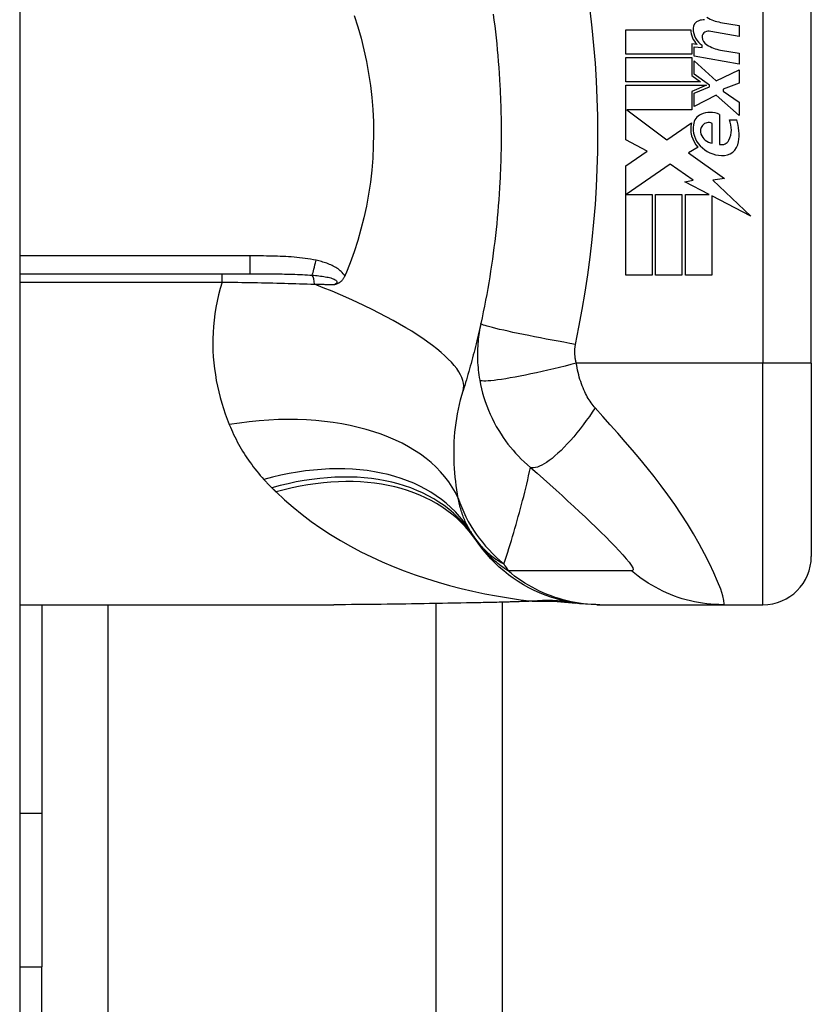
# Model space of a CAD drawing. Header units: inches. Extents: x 5 to 160, y 9 to 87.
# Tile 179 of 203: x 85.63 to 86.275, y 24.414 to 25.216. Entities that reach past the tile are written whole.
import ezdxf

# ---------------------------------------------------------------- set-up
doc = ezdxf.new("R2010")
doc.units = ezdxf.units.IN
doc.header["$MEASUREMENT"] = 0
doc.layers.add('Visible Edges(ANSI)', color=7, linetype='Continuous', lineweight=25)
doc.layers.add('Visible Tangent Edges(ANSI)', color=7, linetype='Continuous', lineweight=25)

msp = doc.modelspace()

# ---------------------------------------------------------------- linework, layer by layer
at = {"layer": 'Visible Edges(ANSI)'}
for p, q in [((85.63008, 62.51508), (85.63008, 21.03408)), ((86.27496, 24.93607), (86.27496, 25.31009)), ((86.20106, 25.21385), (86.21606, 25.2112)), ((86.12386, 25.2078), (86.17686, 25.2078)), ((86.12386, 25.188), (86.12386, 25.2078)), ((86.21606, 25.2024), (86.19306, 25.20646)), ((86.21606, 25.2112), (86.21606, 25.2024)), ((86.17776, 25.1962), (86.17776, 25.188)), ((86.18186, 25.19584), (86.17776, 25.1962)), ((86.17966, 25.1938), (86.18606, 25.19324)), ((86.17966, 25.18622), (86.17966, 25.1938)), ((86.18606, 25.19324), (86.18606, 25.19518)), ((86.20106, 25.19125), (86.21606, 25.1886)), ((86.17776, 25.188), (86.12386, 25.188)), ((86.12386, 25.1852), (86.17776, 25.1852)), ((86.12386, 25.1654), (86.12386, 25.1852)), ((86.17776, 25.1852), (86.17776, 25.17042)), ((86.21606, 25.1798), (86.17966, 25.18622)), ((86.17966, 25.1824), (86.19733, 25.1662)), ((86.17966, 25.1715), (86.17966, 25.1824)), ((86.21606, 25.1886), (86.21606, 25.1798)), ((86.19733, 25.1662), (86.21606, 25.1752)), ((86.21606, 25.1752), (86.21606, 25.1644)), ((86.18466, 25.1654), (86.12386, 25.1654)), ((86.17776, 25.17042), (86.18466, 25.1654)), ((86.19191, 25.1626), (86.17966, 25.1715)), ((86.12386, 25.1626), (86.18953, 25.1626)), ((86.12386, 25.118), (86.12386, 25.1626)), ((86.18953, 25.1626), (86.17776, 25.1576)), ((86.17776, 25.1576), (86.17776, 25.1426)), ((86.17966, 25.156), (86.19191, 25.1612)), ((86.19191, 25.1612), (86.19191, 25.1626)), ((86.21606, 25.1644), (86.20306, 25.1594)), ((86.20306, 25.1594), (86.20306, 25.1578)), ((86.20306, 25.1578), (86.21606, 25.1488)), ((86.17966, 25.1452), (86.17966, 25.156)), ((86.19746, 25.1544), (86.17966, 25.1452)), ((86.21606, 25.138), (86.19746, 25.1544)), ((86.21606, 25.1488), (86.21606, 25.138)), ((86.12469, 25.1426), (86.15736, 25.1182)), ((86.17776, 25.1426), (86.12469, 25.1426)), ((86.20026, 25.1388), (86.20026, 25.1144)), ((86.20826, 25.1344), (86.21426, 25.1344)), ((86.15736, 25.1182), (86.17726, 25.132)), ((86.19426, 25.1154), (86.19426, 25.1314)), ((86.14126, 25.10875), (86.12386, 25.118)), ((86.12386, 25.097), (86.14126, 25.10875)), ((86.18266, 25.11203), (86.17496, 25.1074)), ((86.17496, 25.1074), (86.20432, 25.08646)), ((86.12386, 25.0078), (86.12386, 25.097)), ((86.16006, 25.0982), (86.12426, 25.0736)), ((86.17876, 25.08511), (86.16006, 25.0982)), ((86.17206, 25.0838), (86.17876, 25.08511)), ((86.20432, 25.08646), (86.19486, 25.08513)), ((86.19486, 25.08513), (86.22566, 25.0559)), ((86.19165, 25.0736), (86.17206, 25.0838)), ((86.12426, 25.0736), (86.14526, 25.0736)), ((86.14526, 25.0736), (86.14526, 25.0078)), ((86.14806, 25.0736), (86.16946, 25.0736)), ((86.14806, 25.0078), (86.14806, 25.0736)), ((86.16946, 25.0736), (86.16946, 25.0078)), ((86.17246, 25.0736), (86.19165, 25.0736)), ((86.17246, 25.0078), (86.17246, 25.0736)), ((86.19386, 25.07245), (86.19386, 25.0078)), ((86.22566, 25.0559), (86.19386, 25.07245)), ((85.63008, 25.0089), (85.81747, 25.0089)), ((86.14526, 25.0078), (86.12386, 25.0078)), ((86.16946, 25.0078), (86.14806, 25.0078)), ((86.19386, 25.0078), (86.17246, 25.0078)), ((86.27496, 24.93607), (86.27496, 24.77859)), ((86.02308, 24.74103), (86.02308, 22.87658)), ((85.63008, 24.73922), (85.88602, 24.73922)), ((85.64808, 24.73922), (85.64808, 24.56907)), ((86.1002, 24.73922), (86.10262, 24.73922)), ((86.10262, 24.73922), (86.20305, 24.73922)), ((86.20305, 24.73922), (86.23559, 24.73922)), ((85.64808, 24.56907), (85.63008, 24.56907)), ((85.64808, 24.56907), (85.64808, 24.44407)), ((85.64808, 23.01525), (85.64808, 24.44407))]:
    msp.add_line(p, q, dxfattribs=at)
at = {"layer": 'Visible Edges(ANSI)', "flags": 128}
for points in [[(85.90247, 25.21933), (85.90544, 25.21015), (85.90812, 25.20084), (85.91049, 25.19139), (85.91256, 25.18183), (85.91432, 25.17216), (85.91576, 25.16239), (85.91688, 25.15259), (85.91769, 25.14274), (85.91817, 25.13286), (85.91832, 25.12297), (85.91816, 25.11306), (85.91767, 25.10315), (85.91685, 25.09328), (85.91573, 25.08349), (85.91428, 25.07378), (85.91253, 25.06416), (85.91047, 25.05465), (85.9081, 25.04525), (85.90543, 25.03597), (85.90246, 25.02681), (85.89919, 25.01779), (85.89563, 25.0089)], [(86.01583, 25.22055), (86.01646, 25.21573), (86.01706, 25.21091), (86.01762, 25.20608), (86.01816, 25.20124), (86.01866, 25.1964), (86.01913, 25.19156), (86.01956, 25.18672), (86.01997, 25.18187), (86.02034, 25.17701), (86.02068, 25.17216), (86.02099, 25.1673), (86.02126, 25.16244)], [(86.02126, 25.16244), (86.02143, 25.15916), (86.02158, 25.15588), (86.02172, 25.1526), (86.02185, 25.14933), (86.02196, 25.14605), (86.02205, 25.14277), (86.02213, 25.13949), (86.0222, 25.1362), (86.02225, 25.13292), (86.02228, 25.12964), (86.02231, 25.12636), (86.02231, 25.12308), (86.02231, 25.1198), (86.02228, 25.11651), (86.02225, 25.11323), (86.0222, 25.10995), (86.02213, 25.10667), (86.02205, 25.10339), (86.02196, 25.10011), (86.02185, 25.09683), (86.02172, 25.09355), (86.02158, 25.09027), (86.02143, 25.087), (86.02126, 25.08372)], [(86.02126, 25.08372), (86.02099, 25.07886), (86.02068, 25.074), (86.02034, 25.06914), (86.01997, 25.06429), (86.01956, 25.05944), (86.01913, 25.05459), (86.01866, 25.04975), (86.01816, 25.04491), (86.01762, 25.04008), (86.01706, 25.03525), (86.01646, 25.03043), (86.01583, 25.02561), (86.01516, 25.0208), (86.01447, 25.01599), (86.01374, 25.01119), (86.01298, 25.0064), (86.01219, 25.00161), (86.01136, 24.99683), (86.01051, 24.99206), (86.00962, 24.98729), (86.00869, 24.98254), (86.00774, 24.97779), (86.00675, 24.97306), (86.00573, 24.96833)], [(85.89487, 25.00711), (85.89466, 25.00665), (85.89443, 25.00619), (85.8942, 25.00575), (85.89394, 25.00532), (85.89367, 25.0049), (85.89339, 25.00449), (85.89309, 25.0041), (85.89278, 25.00372), (85.89245, 25.00336), (85.89211, 25.00301), (85.89175, 25.00268), (85.89139, 25.00237), (85.89103, 25.00209), (85.89067, 25.00184), (85.8903, 25.0016), (85.88993, 25.00138), (85.88956, 25.00118), (85.88918, 25.001), (85.88881, 25.00083), (85.88843, 25.00067), (85.88806, 25.00053), (85.88768, 25.00039), (85.8873, 25.00026), (85.88692, 25.00015)], [(85.89563, 25.0089), (85.8956, 25.00883), (85.89557, 25.00875), (85.89553, 25.00868), (85.8955, 25.00861), (85.89547, 25.00853), (85.89544, 25.00846), (85.89541, 25.00838), (85.89538, 25.00831), (85.89534, 25.00823), (85.89531, 25.00816), (85.89528, 25.00808), (85.89525, 25.00801), (85.89522, 25.00793), (85.89519, 25.00786), (85.89515, 25.00778), (85.89512, 25.00771), (85.89509, 25.00763), (85.89506, 25.00756), (85.89503, 25.00749), (85.895, 25.00741), (85.89496, 25.00734), (85.89493, 25.00726), (85.8949, 25.00719), (85.89487, 25.00711)], [(86.00573, 24.96833), (86.00521, 24.96598), (86.00468, 24.96362), (86.00414, 24.96128), (86.0036, 24.95894), (86.00305, 24.95661), (86.00249, 24.95428), (86.00192, 24.95196), (86.00135, 24.94965), (86.00077, 24.94735), (86.00019, 24.94505), (85.99959, 24.94276), (85.99899, 24.94047), (85.99839, 24.9382), (85.99777, 24.93592), (85.99715, 24.93366), (85.99653, 24.9314), (85.99589, 24.92915), (85.99525, 24.92691), (85.9946, 24.92467), (85.99395, 24.92244), (85.99329, 24.92021), (85.99262, 24.91799), (85.99195, 24.91578), (85.99127, 24.91358)], [(86.1002, 24.73922), (86.09556, 24.73931), (86.09088, 24.73959), (86.08618, 24.74006), (86.08146, 24.74072), (86.07674, 24.74157), (86.07204, 24.74263), (86.06735, 24.74388), (86.06271, 24.74533), (86.05811, 24.74698), (86.05357, 24.74882), (86.0491, 24.75085), (86.04472, 24.75306), (86.04043, 24.75546), (86.03625, 24.75803), (86.03219, 24.76077), (86.02826, 24.76366), (86.02446, 24.76671), (86.0208, 24.76989), (86.0173, 24.7732), (86.01395, 24.77664), (86.01077, 24.78018), (86.00776, 24.78382), (86.00491, 24.78755), (86.00224, 24.79135)], [(86.0046, 24.74068), (85.97443, 24.7402), (85.94454, 24.73972), (85.91504, 24.73936), (85.88602, 24.73922)], [(86.0527, 24.74202), (86.0289, 24.74118), (86.0046, 24.74068)], [(86.0527, 24.74202), (86.06788, 24.74197), (86.083, 24.74048)]]:
    msp.add_lwpolyline(points, dxfattribs=at)
at = {"layer": 'Visible Edges(ANSI)'}
for centre, radius, start, end in [((86.18543, 25.20874), 0.00676, 106.9928, 179.47765), ((86.18907, 25.19684), 0.0192, 93.6169, 106.9928), ((86.206, 25.24445), 0.031, 238.55841, 260.82565), ((86.19285, 25.20747), 0.016, 178.79525, 226.5849), ((86.19467, 25.20866), 0.016, 179.47765, 237.41137), ((86.18995, 25.20223), 0.004, 113.55712, 186.03001), ((86.19163, 25.19838), 0.0082, 80, 113.55712), ((86.19433, 25.2027), 0.0084, 186.03001, 237.59924), ((86.20644, 25.22178), 0.031, 237.59924, 260), ((86.18915, 25.12953), 0.01013, 113.84447, 175.08017), ((86.19266, 25.12161), 0.0188, 66.15553, 113.84447), ((86.18936, 25.12655), 0.02046, 334.67838, 22.56091), ((86.17562, 25.12234), 0.04048, 351.56052, 17.33425), ((86.1987, 25.12708), 0.022, 167.07905, 223.17854), ((86.1987, 25.12708), 0.01992, 170.40854, 224.16843), ((86.19194, 25.12523), 0.0073, 141.16516, 199.37968), ((86.19121, 25.12581), 0.00637, 61.45471, 141.16516), ((86.19562, 25.12652), 0.0112, 199.37968, 262.99755), ((86.20207, 25.12054), 0.0064, 253.52609, 334.67838), ((86.20345, 25.1317), 0.02654, 224.16843, 266.56465), ((86.20264, 25.11833), 0.01315, 266.56465, 351.56052), ((86.09817, 24.86038), 0.11811, 211.30007, 213.52082), ((86.49475, 25.12308), 0.59381, 213.52082, 213.96213), ((86.23559, 24.77859), 0.03937, 270, 0)]:
    msp.add_arc(centre, radius, start, end, dxfattribs=at)
at = {"layer": 'Visible Tangent Edges(ANSI)'}
for p, q in [((86.23559, 25.31009), (86.23559, 24.93607)), ((85.81747, 25.02348), (85.63008, 25.02348)), ((85.81747, 25.02348), (85.81747, 25.0089)), ((85.79503, 25.00216), (85.79503, 25.0089)), ((85.63008, 25.00216), (85.79503, 25.00216)), ((86.23559, 24.93607), (86.08351, 24.93607)), ((86.27496, 24.93607), (86.23559, 24.93607)), ((86.23559, 24.73922), (86.23559, 24.93607)), ((85.96923, 22.90525), (85.96923, 24.74011)), ((85.70193, 24.73922), (85.70193, 22.98113)), ((85.63008, 24.44407), (85.64808, 24.44407))]:
    msp.add_line(p, q, dxfattribs=at)
at = {"layer": 'Visible Tangent Edges(ANSI)', "flags": 128}
for points in [[(86.08285, 24.9514), (86.08559, 24.96554), (86.08829, 24.9797), (86.09073, 24.99391), (86.0929, 25.00816), (86.09482, 25.02244), (86.09647, 25.03676), (86.09787, 25.0511), (86.09902, 25.06547), (86.09991, 25.07986), (86.10054, 25.09426), (86.10093, 25.10866), (86.10105, 25.12308), (86.10093, 25.13749), (86.10054, 25.1519), (86.09991, 25.1663), (86.09902, 25.18068), (86.09787, 25.19505), (86.09647, 25.2094), (86.09482, 25.22371)], [(85.87153, 25.01993), (85.86932, 25.02039), (85.86709, 25.0208), (85.86486, 25.02116), (85.86262, 25.02149), (85.86038, 25.02178), (85.85813, 25.02204), (85.85588, 25.02226), (85.85362, 25.02246), (85.85136, 25.02264), (85.84911, 25.02279), (85.84685, 25.02292), (85.84459, 25.02303), (85.84233, 25.02313), (85.84007, 25.02321), (85.83781, 25.02327), (85.83555, 25.02333), (85.83329, 25.02337), (85.83103, 25.02341), (85.82877, 25.02343), (85.82651, 25.02345), (85.82425, 25.02347), (85.82199, 25.02348), (85.81973, 25.02348), (85.81747, 25.02348)], [(85.89487, 25.00711), (85.89427, 25.00808), (85.8936, 25.009), (85.89286, 25.00986), (85.89206, 25.01068), (85.89122, 25.01146), (85.89034, 25.01218), (85.88943, 25.01286), (85.88849, 25.0135), (85.88753, 25.0141), (85.88655, 25.01466), (85.88554, 25.0152), (85.88453, 25.0157), (85.88349, 25.01617), (85.88244, 25.01662), (85.88138, 25.01704), (85.88031, 25.01744), (85.87923, 25.01782), (85.87815, 25.01818), (85.87705, 25.01851), (85.87595, 25.01883), (85.87485, 25.01913), (85.87374, 25.01941), (85.87264, 25.01968), (85.87153, 25.01993)], [(85.81747, 25.0089), (85.81971, 25.0089), (85.82194, 25.0089), (85.82416, 25.0089), (85.82638, 25.0089), (85.82859, 25.00889), (85.83079, 25.00888), (85.83298, 25.00887), (85.83516, 25.00886), (85.83733, 25.00884), (85.83949, 25.00882), (85.84164, 25.00879), (85.84378, 25.00876), (85.84591, 25.00873), (85.84803, 25.00869), (85.85014, 25.00864), (85.85223, 25.00858), (85.85431, 25.00852), (85.85638, 25.00845), (85.85843, 25.00837), (85.86046, 25.00827), (85.86248, 25.00817), (85.86447, 25.00806), (85.86644, 25.00793), (85.8684, 25.00778)], [(85.8684, 25.00778), (85.86978, 25.00767), (85.87115, 25.00754), (85.87251, 25.0074), (85.87386, 25.00726), (85.87518, 25.00709), (85.87648, 25.00692), (85.87775, 25.00673), (85.87899, 25.00652), (85.8802, 25.0063), (85.88136, 25.00606), (85.88248, 25.00579), (85.88355, 25.00551), (85.88457, 25.00519), (85.88551, 25.00484), (85.88636, 25.00446), (85.88709, 25.00405), (85.88768, 25.00361), (85.88812, 25.00314), (85.88838, 25.00264), (85.88845, 25.00213), (85.88831, 25.00162), (85.888, 25.00111), (85.88753, 25.00062), (85.88692, 25.00015)], [(85.79503, 25.00216), (85.79348, 24.99698), (85.79211, 24.99179), (85.79093, 24.98661), (85.78992, 24.98145), (85.78908, 24.9763), (85.78842, 24.97118), (85.78792, 24.96609), (85.78759, 24.96104), (85.78741, 24.95603), (85.78739, 24.95105), (85.78752, 24.94611), (85.7878, 24.94121), (85.78821, 24.93635), (85.78876, 24.93153), (85.78945, 24.92675), (85.79026, 24.92202), (85.79119, 24.91734), (85.79225, 24.91271), (85.79342, 24.90812), (85.7947, 24.9036), (85.79609, 24.89912), (85.79758, 24.89471), (85.79916, 24.89036), (85.80084, 24.88606)], [(85.79503, 25.00216), (85.79824, 25.00212), (85.80144, 25.00207), (85.80465, 25.00203), (85.80785, 25.00198), (85.81106, 25.00192), (85.81425, 25.00187), (85.81744, 25.00181), (85.82063, 25.00175), (85.82381, 25.00169), (85.82698, 25.00163), (85.83013, 25.00156), (85.83328, 25.0015), (85.83642, 25.00143), (85.83955, 25.00135), (85.84267, 25.00128), (85.84578, 25.0012), (85.84887, 25.00112), (85.85196, 25.00104), (85.85503, 25.00095), (85.85809, 25.00086), (85.86113, 25.00077), (85.86416, 25.00068), (85.86718, 25.00059), (85.87017, 25.00049)], [(85.87017, 25.00049), (85.87088, 25.00047), (85.87158, 25.00046), (85.87229, 25.00044), (85.87299, 25.00043), (85.87369, 25.00042), (85.8744, 25.0004), (85.8751, 25.00039), (85.8758, 25.00037), (85.8765, 25.00036), (85.8772, 25.00034), (85.8779, 25.00033), (85.8786, 25.00031), (85.8793, 25.0003), (85.87999, 25.00029), (85.88069, 25.00027), (85.88138, 25.00026), (85.88208, 25.00024), (85.88277, 25.00023), (85.88347, 25.00022), (85.88416, 25.0002), (85.88485, 25.00019), (85.88554, 25.00017), (85.88623, 25.00016), (85.88692, 25.00015)], [(86.00573, 24.96833), (86.00535, 24.96653), (86.005, 24.96472), (86.00467, 24.96291), (86.00437, 24.96108), (86.0041, 24.95925), (86.00386, 24.95741), (86.00365, 24.95557), (86.00347, 24.95372), (86.00331, 24.95186), (86.00319, 24.95), (86.00309, 24.94814), (86.00303, 24.94627), (86.00299, 24.94438), (86.00298, 24.94248), (86.00301, 24.94056), (86.00306, 24.93861), (86.00316, 24.93662), (86.00328, 24.93457), (86.00345, 24.93253), (86.00364, 24.93052), (86.00388, 24.9285), (86.00415, 24.92647), (86.00445, 24.9244), (86.0048, 24.92233)], [(86.08285, 24.9514), (86.07821, 24.95222), (86.07349, 24.95307), (86.06871, 24.95395), (86.06388, 24.95484), (86.05906, 24.95575), (86.05426, 24.95667), (86.04953, 24.95759), (86.04489, 24.95851), (86.04039, 24.95943), (86.03605, 24.96032), (86.03192, 24.96119), (86.02803, 24.96204), (86.0244, 24.96285), (86.02106, 24.96361), (86.01803, 24.96433), (86.01533, 24.96501), (86.01296, 24.96562), (86.01093, 24.96618), (86.00925, 24.96669), (86.00791, 24.96713), (86.0069, 24.96752), (86.00621, 24.96785), (86.00583, 24.96812), (86.00573, 24.96833)], [(86.08351, 24.93607), (86.08334, 24.93674), (86.08318, 24.93741), (86.08304, 24.93808), (86.08292, 24.93874), (86.0828, 24.9394), (86.0827, 24.94007), (86.08261, 24.94075), (86.08253, 24.9414), (86.08247, 24.94205), (86.08241, 24.94269), (86.08237, 24.94332), (86.08234, 24.94395), (86.08232, 24.94458), (86.08232, 24.9452), (86.08232, 24.94583), (86.08233, 24.94645), (86.08236, 24.94708), (86.0824, 24.9477), (86.08244, 24.94832), (86.0825, 24.94894), (86.08257, 24.94956), (86.08265, 24.95017), (86.08274, 24.95079), (86.08285, 24.9514)], [(86.08351, 24.93607), (86.07901, 24.93491), (86.07443, 24.93375), (86.06978, 24.9326), (86.06509, 24.93147), (86.06038, 24.93036), (86.05569, 24.92929), (86.05105, 24.92825), (86.04649, 24.92727), (86.04204, 24.92635), (86.03774, 24.92549), (86.03362, 24.92471), (86.0297, 24.924), (86.02601, 24.92338), (86.02258, 24.92284), (86.01942, 24.9224), (86.01656, 24.92205), (86.01401, 24.92179), (86.01177, 24.92162), (86.00984, 24.92154), (86.00823, 24.92154), (86.00693, 24.92163), (86.00594, 24.92179), (86.00523, 24.92203), (86.0048, 24.92233)], [(86.09892, 24.89961), (86.09804, 24.90061), (86.09719, 24.90166), (86.09636, 24.90274), (86.09554, 24.90385), (86.09475, 24.905), (86.09398, 24.90618), (86.09323, 24.9074), (86.0925, 24.90865), (86.09179, 24.90993), (86.0911, 24.91126), (86.09041, 24.91265), (86.08971, 24.91421), (86.08899, 24.91591), (86.08832, 24.91763), (86.08768, 24.91935), (86.08708, 24.9211), (86.08651, 24.9229), (86.08597, 24.92472), (86.08547, 24.92657), (86.085, 24.92844), (86.08457, 24.93033), (86.08418, 24.93223), (86.08383, 24.93415), (86.08351, 24.93607)], [(86.0048, 24.92233), (86.00549, 24.9188), (86.00628, 24.91527), (86.00718, 24.91175), (86.0082, 24.90823), (86.00933, 24.90475), (86.01056, 24.90129), (86.01191, 24.89786), (86.01336, 24.89447), (86.01491, 24.89113), (86.01657, 24.88783), (86.01836, 24.88453), (86.02029, 24.88124), (86.02219, 24.87819), (86.02403, 24.87544), (86.0259, 24.87279), (86.02784, 24.87019), (86.02985, 24.86764), (86.03195, 24.86514), (86.03411, 24.86268), (86.03637, 24.86027), (86.0387, 24.85791), (86.04112, 24.85559), (86.04363, 24.85331), (86.04623, 24.85109)], [(85.98722, 24.82607), (85.98666, 24.82942), (85.98613, 24.83281), (85.98566, 24.83625), (85.98524, 24.83972), (85.98487, 24.84323), (85.98456, 24.84677), (85.9843, 24.85034), (85.98411, 24.85394), (85.98398, 24.85756), (85.98391, 24.86121), (85.98392, 24.86488), (85.98399, 24.86858), (85.98414, 24.87229), (85.98436, 24.87602), (85.98466, 24.87977), (85.98505, 24.88354), (85.98552, 24.88732), (85.98607, 24.89111), (85.98671, 24.89489), (85.98744, 24.89866), (85.98826, 24.90243), (85.98917, 24.90617), (85.99017, 24.90989), (85.99127, 24.91358)], [(86.09892, 24.89961), (86.09656, 24.89612), (86.09414, 24.89266), (86.09166, 24.88922), (86.08914, 24.88583), (86.08658, 24.88251), (86.08399, 24.87927), (86.08138, 24.87613), (86.07877, 24.87312), (86.07618, 24.87025), (86.0736, 24.86753), (86.07107, 24.86498), (86.06858, 24.86262), (86.06616, 24.86046), (86.06381, 24.8585), (86.06154, 24.85676), (86.05937, 24.85525), (86.0573, 24.85396), (86.05535, 24.85289), (86.05351, 24.85205), (86.0518, 24.85144), (86.05021, 24.85104), (86.04876, 24.85086), (86.04743, 24.85087), (86.04623, 24.85109)], [(86.20305, 24.73922), (86.20387, 24.74005), (86.20381, 24.74252), (86.20288, 24.74652), (86.20114, 24.75181), (86.19867, 24.75816), (86.1956, 24.76526), (86.192, 24.77288), (86.18799, 24.78081), (86.18362, 24.78889), (86.17896, 24.79701), (86.17405, 24.80508), (86.16894, 24.81307), (86.16365, 24.82093), (86.15821, 24.82864), (86.15264, 24.8362), (86.14696, 24.84362), (86.14118, 24.8509), (86.13531, 24.85805), (86.12937, 24.8651), (86.12338, 24.87204), (86.11734, 24.87892), (86.11123, 24.88581), (86.10506, 24.89273), (86.09892, 24.89961)], [(85.80084, 24.88606), (85.80168, 24.88402), (85.80255, 24.882), (85.80345, 24.87998), (85.80438, 24.87798), (85.80533, 24.876), (85.80632, 24.87403), (85.80733, 24.87208), (85.80837, 24.87014), (85.80944, 24.86821), (85.81054, 24.8663), (85.81166, 24.86441), (85.81282, 24.86253), (85.81401, 24.86067), (85.81522, 24.85883), (85.81647, 24.85699), (85.81775, 24.85518), (85.81905, 24.85338), (85.82039, 24.8516), (85.82175, 24.84983), (85.82315, 24.84809), (85.82458, 24.84635), (85.82604, 24.84464), (85.82753, 24.84294), (85.82905, 24.84127)], [(86.0245, 24.77246), (86.02555, 24.77562), (86.02658, 24.77879), (86.02761, 24.78197), (86.02862, 24.78516), (86.02962, 24.78835), (86.03061, 24.79156), (86.03158, 24.79478), (86.03254, 24.79801), (86.0335, 24.80125), (86.03443, 24.8045), (86.03536, 24.80776), (86.03627, 24.81104), (86.03717, 24.81432), (86.03806, 24.81761), (86.03893, 24.82091), (86.0398, 24.82422), (86.04065, 24.82754), (86.04148, 24.83087), (86.04231, 24.83422), (86.04312, 24.83757), (86.04392, 24.84093), (86.0447, 24.84431), (86.04548, 24.84769), (86.04623, 24.85109)], [(86.04623, 24.85109), (86.05155, 24.84641), (86.05682, 24.84174), (86.06196, 24.83714), (86.06698, 24.83261), (86.0719, 24.82813), (86.07673, 24.8237), (86.08147, 24.81931), (86.0861, 24.81499), (86.09063, 24.81073), (86.09503, 24.80654), (86.09932, 24.80241), (86.10347, 24.79837), (86.10747, 24.79441), (86.1113, 24.79056), (86.11493, 24.78683), (86.11832, 24.78325), (86.12142, 24.77986), (86.12417, 24.7767), (86.12649, 24.77385), (86.12828, 24.77137), (86.12944, 24.76936), (86.12991, 24.76788), (86.12963, 24.76701), (86.12858, 24.76676)], [(85.82905, 24.84127), (85.82931, 24.84098), (85.82958, 24.84069), (85.82985, 24.8404), (85.83012, 24.84011), (85.83038, 24.83983), (85.83065, 24.83954), (85.83092, 24.83925), (85.83119, 24.83897), (85.83146, 24.83868), (85.83174, 24.8384), (85.83201, 24.83811), (85.83228, 24.83783), (85.83255, 24.83754), (85.83283, 24.83726), (85.8331, 24.83698), (85.83337, 24.8367), (85.83365, 24.83641), (85.83393, 24.83613), (85.8342, 24.83585), (85.83448, 24.83557), (85.83476, 24.83529), (85.83503, 24.83501), (85.83531, 24.83473), (85.83559, 24.83445)], [(85.83559, 24.83445), (85.83573, 24.83431), (85.83587, 24.83417), (85.83601, 24.83403), (85.83615, 24.83389), (85.83629, 24.83375), (85.83644, 24.83361), (85.83658, 24.83347), (85.83672, 24.83333), (85.83686, 24.83319), (85.837, 24.83305), (85.83714, 24.83291), (85.83728, 24.83277), (85.83742, 24.83263), (85.83756, 24.8325), (85.8377, 24.83236), (85.83784, 24.83222), (85.83799, 24.83208), (85.83813, 24.83194), (85.83827, 24.8318), (85.83841, 24.83166), (85.83855, 24.83152), (85.83869, 24.83138), (85.83883, 24.83125), (85.83897, 24.83111)], [(85.83897, 24.83111), (85.84574, 24.82472), (85.85278, 24.81859), (85.86007, 24.81269), (85.86759, 24.80705), (85.87533, 24.80164), (85.88326, 24.79648), (85.89138, 24.79156), (85.89965, 24.78688), (85.90808, 24.78244), (85.91667, 24.77822), (85.9254, 24.77423), (85.93427, 24.77045), (85.94326, 24.76691), (85.95237, 24.76358), (85.96159, 24.76047), (85.9709, 24.75757), (85.98029, 24.7549), (85.98976, 24.75244), (85.9993, 24.75019), (86.00889, 24.74816), (86.01853, 24.74634), (86.02821, 24.74473), (86.03792, 24.74333), (86.04764, 24.74214)], [(85.99725, 24.79902), (85.99668, 24.79997), (85.99612, 24.80094), (85.99558, 24.80192), (85.99505, 24.80292), (85.99453, 24.80394), (85.99403, 24.80497), (85.99354, 24.80601), (85.99306, 24.80707), (85.9926, 24.80814), (85.99215, 24.80923), (85.99171, 24.81034), (85.99129, 24.81146), (85.99088, 24.81259), (85.99048, 24.81374), (85.9901, 24.8149), (85.98973, 24.81608), (85.98937, 24.81728), (85.98902, 24.81849), (85.98869, 24.81972), (85.98837, 24.82096), (85.98806, 24.82221), (85.98777, 24.82348), (85.98749, 24.82477), (85.98722, 24.82607)], [(85.9997, 24.79515), (86.00063, 24.79379), (86.00157, 24.79247), (86.00252, 24.79119), (86.00348, 24.78996), (86.00446, 24.78876), (86.00545, 24.78761), (86.00644, 24.7865), (86.00745, 24.78542), (86.00847, 24.78438), (86.00949, 24.78338), (86.01052, 24.78241), (86.01156, 24.78147), (86.01261, 24.78056), (86.01366, 24.77968), (86.01472, 24.77883), (86.01579, 24.77802), (86.01686, 24.77723), (86.01794, 24.77647), (86.01902, 24.77574), (86.0201, 24.77503), (86.0212, 24.77435), (86.02229, 24.77369), (86.02339, 24.77306), (86.0245, 24.77246)], [(86.02807, 24.76679), (86.02656, 24.76778), (86.0251, 24.76877), (86.02368, 24.76977), (86.02231, 24.77077), (86.02098, 24.77177), (86.01969, 24.77278), (86.01844, 24.77379), (86.01722, 24.7748), (86.01605, 24.77581), (86.01491, 24.77683), (86.01381, 24.77785), (86.01274, 24.77887), (86.0117, 24.7799), (86.0107, 24.78092), (86.00972, 24.78195), (86.00878, 24.78299), (86.00787, 24.78402), (86.00698, 24.78506), (86.00613, 24.7861), (86.0053, 24.78714), (86.0045, 24.78819), (86.00372, 24.78924), (86.00297, 24.79029), (86.00224, 24.79135)], [(86.10262, 24.73922), (86.09931, 24.73927), (86.09599, 24.73941), (86.09265, 24.73966), (86.08931, 24.74), (86.08598, 24.74044), (86.08264, 24.74098), (86.07931, 24.74162), (86.076, 24.74237), (86.0727, 24.74321), (86.06943, 24.74415), (86.06618, 24.74519), (86.06296, 24.74633), (86.05978, 24.74756), (86.05663, 24.74888), (86.05353, 24.7503), (86.05047, 24.75181), (86.04746, 24.7534), (86.0445, 24.75508), (86.04161, 24.75685), (86.03877, 24.75869), (86.03599, 24.76061), (86.03328, 24.7626), (86.03064, 24.76466), (86.02807, 24.76679)], [(86.12858, 24.76676), (86.12437, 24.76679), (86.12018, 24.76679), (86.11599, 24.76679), (86.1118, 24.76679), (86.10762, 24.76679), (86.10343, 24.76679), (86.09925, 24.76679), (86.09506, 24.76679), (86.09088, 24.76679), (86.08669, 24.76679), (86.08251, 24.76679), (86.07832, 24.76679), (86.07413, 24.76679), (86.06995, 24.76679), (86.06576, 24.76679), (86.06158, 24.76679), (86.05739, 24.76679), (86.05321, 24.76679), (86.04902, 24.76679), (86.04483, 24.76679), (86.04065, 24.76679), (86.03647, 24.76679), (86.03227, 24.76679), (86.02807, 24.76679)], [(86.20305, 24.73922), (86.19973, 24.73927), (86.19641, 24.73941), (86.19307, 24.73966), (86.18973, 24.74), (86.18639, 24.74044), (86.18306, 24.74098), (86.17973, 24.74162), (86.17642, 24.74236), (86.17312, 24.7432), (86.16985, 24.74414), (86.1666, 24.74518), (86.16339, 24.74632), (86.16021, 24.74755), (86.15706, 24.74887), (86.15396, 24.75029), (86.15091, 24.75179), (86.14791, 24.75339), (86.14496, 24.75507), (86.14207, 24.75683), (86.13924, 24.75867), (86.13648, 24.76058), (86.13378, 24.76257), (86.13114, 24.76463), (86.12858, 24.76676)], [(86.00401, 24.74084), (85.99898, 24.74076), (85.99396, 24.74067), (85.98895, 24.74058), (85.98394, 24.74049), (85.97894, 24.7404), (85.97395, 24.74031), (85.96897, 24.74022), (85.964, 24.74013), (85.95904, 24.74005), (85.95409, 24.73996), (85.94915, 24.73987), (85.94422, 24.73979), (85.9393, 24.73971), (85.93439, 24.73964), (85.92949, 24.73957), (85.92461, 24.7395), (85.91974, 24.73944), (85.91488, 24.73939), (85.91004, 24.73934), (85.9052, 24.7393), (85.90039, 24.73926), (85.89559, 24.73924), (85.8908, 24.73922), (85.88602, 24.73922)], [(86.04764, 24.74214), (86.04586, 24.74206), (86.04408, 24.74198), (86.04229, 24.7419), (86.0405, 24.74183), (86.03871, 24.74176), (86.03691, 24.74169), (86.03511, 24.74163), (86.0333, 24.74157), (86.0315, 24.7415), (86.02968, 24.74145), (86.02787, 24.74139), (86.02605, 24.74134), (86.02423, 24.74128), (86.0224, 24.74124), (86.02058, 24.74119), (86.01875, 24.74114), (86.01691, 24.7411), (86.01508, 24.74106), (86.01324, 24.74102), (86.0114, 24.74098), (86.00956, 24.74094), (86.00771, 24.74091), (86.00586, 24.74087), (86.00401, 24.74084)], [(86.0046, 24.74068), (86.00458, 24.74068), (86.00455, 24.74068), (86.00453, 24.74068), (86.0045, 24.74068), (86.00448, 24.74069), (86.00445, 24.74069), (86.00443, 24.74069), (86.0044, 24.7407), (86.00438, 24.7407), (86.00435, 24.74071), (86.00433, 24.74071), (86.0043, 24.74072), (86.00428, 24.74073), (86.00425, 24.74073), (86.00423, 24.74074), (86.00421, 24.74075), (86.00418, 24.74076), (86.00416, 24.74077), (86.00413, 24.74078), (86.00411, 24.74079), (86.00408, 24.7408), (86.00406, 24.74082), (86.00404, 24.74083), (86.00401, 24.74084)], [(86.04764, 24.74214), (86.04781, 24.74213), (86.04799, 24.74213), (86.04815, 24.74213), (86.04832, 24.74212), (86.04847, 24.74212), (86.04863, 24.74211), (86.04878, 24.74211), (86.04893, 24.74211), (86.04907, 24.7421), (86.0492, 24.7421), (86.04934, 24.74209), (86.04946, 24.74209), (86.04959, 24.74209), (86.04971, 24.74208), (86.04982, 24.74208), (86.04993, 24.74207), (86.05003, 24.74207), (86.05013, 24.74207), (86.05023, 24.74206), (86.05031, 24.74206), (86.0504, 24.74205), (86.05048, 24.74205), (86.05055, 24.74205), (86.05062, 24.74204)], [(86.05062, 24.74204), (86.0507, 24.74204), (86.05079, 24.74203), (86.05088, 24.74203), (86.05096, 24.74202), (86.05105, 24.74202), (86.05114, 24.74202), (86.05122, 24.74201), (86.05131, 24.74201), (86.0514, 24.74201), (86.05148, 24.74201), (86.05157, 24.742), (86.05166, 24.742), (86.05174, 24.742), (86.05183, 24.742), (86.05192, 24.742), (86.05201, 24.742), (86.05209, 24.742), (86.05218, 24.74201), (86.05227, 24.74201), (86.05235, 24.74201), (86.05244, 24.74201), (86.05253, 24.74201), (86.05262, 24.74202), (86.0527, 24.74202)]]:
    msp.add_lwpolyline(points, dxfattribs=at)
at = {"layer": 'Visible Tangent Edges(ANSI)'}
msp.add_arc((86.39535, 25.00236), 0.43633, 211.79568, 212.67565, dxfattribs=at)
for centre, major_axis, ratio, start_param, end_param in [((85.87153, 25.02522), (-0.00402, -0.01927), 0.056853, 0.451678, 1.304606), ((85.86683, 24.99906), (0, 0.00984), 0.343453, 4.857789, 5.800686), ((85.80328, 24.97197), (0.18799, -0.05839), 0.249251, 0, 1.285379), ((85.80084, 24.76452), (0.19017, 0.05083), 0.604241, 0.09545, 1.410679), ((85.82905, 24.69675), (0.1682, 0.10227), 0.678602, 0, 1.179478), ((85.83559, 24.68644), (0.16411, 0.10871), 0.689059, 0, 1.142601), ((85.83897, 24.68138), (0.16327, 0.10997), 0.696909, 0, 1.131926), ((86.09905, 24.863), (0.11201, -0.03746), 0.992002, 3.787137, 4.348938), ((86.04764, 24.54679), (0.03285, 0.19409), 0.802573, 0, 0.207855), ((86.05433, 24.54573), (0.02867, 0.19475), 0.91694, 0, 0.179726)]:
    msp.add_ellipse(centre, major_axis=major_axis, ratio=ratio, start_param=start_param, end_param=end_param, dxfattribs=at)

doc.saveas('drawing.dxf')
